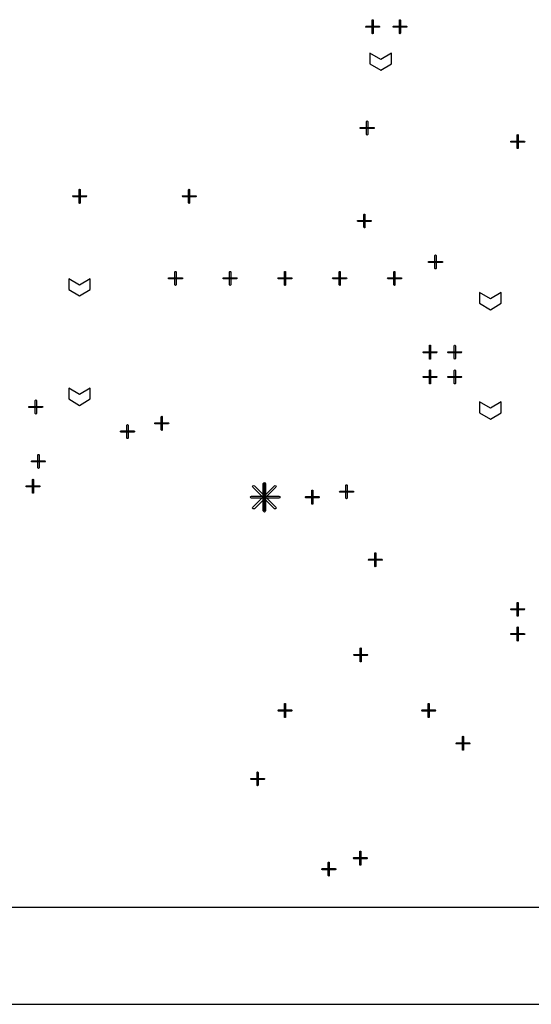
# Model space of a CAD drawing. Extents: x -658 to 530, y -320 to 521.
# Tile 17 of 28: x 100 to 167, y -13 to 117. Entities that reach past the tile are written whole.
import ezdxf

# ---------------------------------------------------------------- set-up
doc = ezdxf.new("R2010")
doc.units = 0
doc.layers.add('1', color=1, linetype='CONTINUOUS')

msp = doc.modelspace()

# ---------------------------------------------------------------- linework, layer by layer
at = {"layer": '1'}
for p, q in [((146.18, 116.55), (146.2, 116.6)), ((146.18, 114.85), (146.18, 116.55)), ((146.2, 116.6), (146.25, 116.63)), ((146.25, 116.63), (146.3, 116.6)), ((146.3, 116.6), (146.3, 116.55)), ((146.3, 116.55), (146.3, 114.85)), ((149.78, 116.6), (149.83, 116.63)), ((149.78, 116.55), (149.78, 116.6)), ((149.78, 114.85), (149.78, 116.55)), ((149.83, 116.63), (149.88, 116.6)), ((149.88, 116.6), (149.9, 116.55)), ((149.9, 116.55), (149.9, 114.85)), ((145.33, 115.7), (145.35, 115.75)), ((145.35, 115.65), (145.33, 115.7)), ((145.35, 115.75), (145.4, 115.78)), ((145.4, 115.63), (145.35, 115.65)), ((145.4, 115.78), (147.1, 115.78)), ((147.1, 115.63), (145.4, 115.63)), ((147.1, 115.78), (147.15, 115.75)), ((147.15, 115.65), (147.1, 115.63)), ((147.15, 115.75), (147.15, 115.7)), ((147.15, 115.7), (147.15, 115.65)), ((148.93, 115.75), (148.98, 115.78)), ((148.93, 115.7), (148.93, 115.75)), ((148.93, 115.65), (148.93, 115.7)), ((148.98, 115.63), (148.93, 115.65)), ((148.98, 115.78), (150.68, 115.78)), ((150.68, 115.63), (148.98, 115.63)), ((150.68, 115.78), (150.73, 115.75)), ((150.73, 115.65), (150.68, 115.63)), ((150.73, 115.75), (150.75, 115.7)), ((150.75, 115.7), (150.73, 115.65)), ((146.2, 114.8), (146.18, 114.85)), ((146.25, 114.78), (146.2, 114.8)), ((146.3, 114.8), (146.25, 114.78)), ((146.3, 114.85), (146.3, 114.8)), ((149.78, 114.8), (149.78, 114.85)), ((149.83, 114.78), (149.78, 114.8)), ((149.88, 114.8), (149.83, 114.78)), ((149.9, 114.85), (149.88, 114.8)), ((147.33, 111.38), (145.9, 112.23)), ((145.9, 112.23), (145.9, 110.83)), ((148.73, 112.23), (147.33, 111.38)), ((148.73, 110.83), (148.73, 112.23)), ((145.9, 110.83), (147.33, 109.98)), ((147.33, 109.98), (148.73, 110.83)), ((144.6, 102.4), (144.63, 102.45)), ((144.63, 102.35), (144.6, 102.4)), ((144.63, 102.45), (144.68, 102.48)), ((144.68, 102.33), (144.63, 102.35)), ((144.68, 102.48), (146.38, 102.48)), ((146.38, 102.33), (144.68, 102.33)), ((145.45, 103.25), (145.48, 103.3)), ((145.45, 101.55), (145.45, 103.25)), ((145.48, 103.3), (145.53, 103.33)), ((145.53, 103.33), (145.58, 103.3)), ((145.58, 103.3), (145.6, 103.25)), ((145.6, 103.25), (145.6, 101.55)), ((146.38, 102.48), (146.43, 102.45)), ((146.43, 102.35), (146.38, 102.33)), ((146.43, 102.45), (146.45, 102.4)), ((146.45, 102.4), (146.43, 102.35)), ((145.48, 101.5), (145.45, 101.55)), ((145.53, 101.48), (145.48, 101.5)), ((145.58, 101.5), (145.53, 101.48)), ((145.6, 101.55), (145.58, 101.5)), ((165.23, 101.5), (165.28, 101.53)), ((165.23, 101.45), (165.23, 101.5)), ((165.23, 99.75), (165.23, 101.45)), ((165.28, 101.53), (165.33, 101.5)), ((165.33, 101.5), (165.35, 101.45)), ((165.35, 101.45), (165.35, 99.75)), ((164.38, 100.65), (164.43, 100.68)), ((164.38, 100.6), (164.38, 100.65)), ((164.38, 100.55), (164.38, 100.6)), ((164.43, 100.53), (164.38, 100.55)), ((164.43, 100.68), (166.13, 100.68)), ((166.13, 100.53), (164.43, 100.53)), ((165.23, 99.7), (165.23, 99.75)), ((165.28, 99.7), (165.23, 99.7)), ((165.33, 99.7), (165.28, 99.7)), ((165.35, 99.75), (165.33, 99.7)), ((166.13, 100.68), (166.18, 100.65)), ((166.18, 100.55), (166.13, 100.53)), ((166.18, 100.65), (166.2, 100.6)), ((166.2, 100.6), (166.18, 100.55)), ((106.88, 93.43), (106.9, 93.48)), ((106.9, 93.38), (106.88, 93.43)), ((106.9, 93.48), (106.95, 93.5)), ((106.95, 93.35), (106.9, 93.38)), ((106.95, 93.5), (108.65, 93.5)), ((108.65, 93.35), (106.95, 93.35)), ((107.73, 94.28), (107.75, 94.33)), ((107.73, 92.58), (107.73, 94.28)), ((107.75, 94.33), (107.8, 94.35)), ((107.8, 94.35), (107.85, 94.33)), ((107.85, 94.33), (107.88, 94.28)), ((107.88, 94.28), (107.88, 92.58)), ((108.65, 93.5), (108.7, 93.48)), ((108.7, 93.38), (108.65, 93.35)), ((108.7, 93.48), (108.73, 93.43)), ((108.73, 93.43), (108.7, 93.38)), ((121.25, 93.43), (121.28, 93.48)), ((121.28, 93.38), (121.25, 93.43)), ((121.28, 93.48), (121.33, 93.5)), ((121.33, 93.35), (121.28, 93.38)), ((121.33, 93.5), (123.03, 93.5)), ((123.03, 93.35), (121.33, 93.35)), ((122.1, 94.28), (122.13, 94.33)), ((122.1, 92.58), (122.1, 94.28)), ((122.13, 94.33), (122.18, 94.35)), ((122.18, 94.35), (122.23, 94.33)), ((122.23, 94.33), (122.23, 94.28)), ((122.23, 94.28), (122.23, 92.58)), ((123.03, 93.5), (123.08, 93.48)), ((123.08, 93.38), (123.03, 93.35)), ((123.08, 93.48), (123.08, 93.43)), ((123.08, 93.43), (123.08, 93.38)), ((107.75, 92.53), (107.73, 92.58)), ((107.8, 92.5), (107.75, 92.53)), ((107.85, 92.53), (107.8, 92.5)), ((107.88, 92.58), (107.85, 92.53)), ((122.13, 92.53), (122.1, 92.58)), ((122.18, 92.5), (122.13, 92.53)), ((122.23, 92.53), (122.18, 92.5)), ((122.23, 92.58), (122.23, 92.53)), ((145.1, 91.03), (145.13, 91.08)), ((145.1, 89.35), (145.1, 91.03)), ((145.13, 91.08), (145.18, 91.1)), ((145.18, 91.1), (145.23, 91.08)), ((145.23, 91.08), (145.23, 91.03)), ((145.23, 91.03), (145.23, 89.35)), ((144.25, 90.2), (144.28, 90.25)), ((144.28, 90.15), (144.25, 90.2)), ((144.28, 90.25), (144.33, 90.25)), ((144.33, 90.13), (144.28, 90.15)), ((144.33, 90.25), (146, 90.25)), ((146, 90.13), (144.33, 90.13)), ((145.13, 89.3), (145.1, 89.35)), ((145.18, 89.28), (145.13, 89.3)), ((145.23, 89.3), (145.18, 89.28)), ((145.23, 89.35), (145.23, 89.3)), ((146, 90.25), (146.05, 90.25)), ((146.05, 90.15), (146, 90.13)), ((146.05, 90.25), (146.08, 90.2)), ((146.08, 90.2), (146.05, 90.15)), ((154.43, 85.65), (154.45, 85.7)), ((154.43, 83.95), (154.43, 85.65)), ((154.45, 85.7), (154.5, 85.73)), ((154.5, 85.73), (154.55, 85.7)), ((154.55, 85.7), (154.58, 85.65)), ((154.58, 85.65), (154.58, 83.95)), ((153.58, 84.8), (153.6, 84.85)), ((153.6, 84.75), (153.58, 84.8)), ((153.6, 84.85), (153.65, 84.88)), ((153.65, 84.73), (153.6, 84.75)), ((153.65, 84.88), (155.35, 84.88)), ((155.35, 84.73), (153.65, 84.73)), ((155.35, 84.88), (155.4, 84.85)), ((155.4, 84.75), (155.35, 84.73)), ((155.4, 84.85), (155.43, 84.8)), ((155.43, 84.8), (155.4, 84.75)), ((120.3, 83.5), (120.33, 83.55)), ((120.3, 81.8), (120.3, 83.5)), ((120.33, 83.55), (120.38, 83.55)), ((120.38, 83.55), (120.43, 83.55)), ((120.43, 83.55), (120.45, 83.5)), ((120.45, 83.5), (120.45, 81.8)), ((127.48, 83.5), (127.5, 83.55)), ((127.48, 81.8), (127.48, 83.5)), ((127.5, 83.55), (127.55, 83.55)), ((127.55, 83.55), (127.6, 83.55)), ((127.6, 83.55), (127.63, 83.5)), ((127.63, 83.5), (127.63, 81.8)), ((134.68, 83.5), (134.7, 83.55)), ((134.68, 81.8), (134.68, 83.5)), ((134.7, 83.55), (134.75, 83.55)), ((134.75, 83.55), (134.8, 83.55)), ((134.8, 83.55), (134.83, 83.5)), ((134.83, 83.5), (134.83, 81.8)), ((141.85, 83.5), (141.88, 83.55)), ((141.85, 81.8), (141.85, 83.5)), ((141.88, 83.55), (141.93, 83.55)), ((141.93, 83.55), (141.98, 83.55)), ((141.98, 83.55), (142, 83.5)), ((142, 83.5), (142, 81.8)), ((149.05, 83.5), (149.08, 83.55)), ((149.05, 81.8), (149.05, 83.5)), ((149.08, 83.55), (149.13, 83.55)), ((149.13, 83.55), (149.18, 83.55)), ((149.18, 83.55), (149.18, 83.5)), ((149.18, 83.5), (149.18, 81.8)), ((154.45, 83.9), (154.43, 83.95)), ((154.5, 83.88), (154.45, 83.9)), ((154.55, 83.9), (154.5, 83.88)), ((154.58, 83.95), (154.55, 83.9)), ((107.8, 81.75), (106.38, 82.6)), ((106.38, 82.6), (106.38, 81.18)), ((109.2, 82.6), (107.8, 81.75)), ((109.2, 81.18), (109.2, 82.6)), ((119.45, 82.65), (119.48, 82.7)), ((119.48, 82.6), (119.45, 82.65)), ((119.48, 82.7), (119.53, 82.72)), ((119.53, 82.57), (119.48, 82.6)), ((119.53, 82.72), (121.23, 82.72)), ((121.23, 82.57), (119.53, 82.57)), ((120.33, 81.75), (120.3, 81.8)), ((120.38, 81.72), (120.33, 81.75)), ((120.43, 81.75), (120.38, 81.72)), ((120.45, 81.8), (120.43, 81.75)), ((121.23, 82.72), (121.28, 82.7)), ((121.28, 82.6), (121.23, 82.57)), ((121.28, 82.7), (121.3, 82.65)), ((121.3, 82.65), (121.28, 82.6)), ((126.63, 82.65), (126.65, 82.7)), ((126.65, 82.6), (126.63, 82.65)), ((126.65, 82.7), (126.7, 82.72)), ((126.7, 82.57), (126.65, 82.6)), ((126.7, 82.72), (128.4, 82.72)), ((128.4, 82.57), (126.7, 82.57)), ((127.5, 81.75), (127.48, 81.8)), ((127.55, 81.72), (127.5, 81.75)), ((127.6, 81.75), (127.55, 81.72)), ((127.63, 81.8), (127.6, 81.75)), ((128.4, 82.72), (128.45, 82.7)), ((128.45, 82.6), (128.4, 82.57)), ((128.45, 82.7), (128.48, 82.65)), ((128.48, 82.65), (128.45, 82.6)), ((133.83, 82.65), (133.85, 82.7)), ((133.85, 82.6), (133.83, 82.65)), ((133.85, 82.7), (133.9, 82.72)), ((133.9, 82.57), (133.85, 82.6)), ((133.9, 82.72), (135.6, 82.72)), ((135.6, 82.57), (133.9, 82.57)), ((134.7, 81.75), (134.68, 81.8)), ((134.75, 81.72), (134.7, 81.75)), ((134.8, 81.75), (134.75, 81.72)), ((134.83, 81.8), (134.8, 81.75)), ((135.6, 82.72), (135.65, 82.7)), ((135.65, 82.6), (135.6, 82.57)), ((135.65, 82.7), (135.65, 82.65)), ((135.65, 82.65), (135.65, 82.6)), ((141, 82.65), (141.03, 82.7)), ((141.03, 82.6), (141, 82.65)), ((141.03, 82.7), (141.08, 82.72)), ((141.08, 82.57), (141.03, 82.6)), ((141.08, 82.72), (142.78, 82.72)), ((142.78, 82.57), (141.08, 82.57)), ((141.88, 81.75), (141.85, 81.8)), ((141.93, 81.72), (141.88, 81.75)), ((141.98, 81.75), (141.93, 81.72)), ((142, 81.8), (141.98, 81.75)), ((142.78, 82.72), (142.83, 82.7)), ((142.83, 82.6), (142.78, 82.57)), ((142.83, 82.7), (142.85, 82.65)), ((142.85, 82.65), (142.83, 82.6)), ((148.2, 82.65), (148.23, 82.7)), ((148.23, 82.6), (148.2, 82.65)), ((148.23, 82.7), (148.28, 82.72)), ((148.28, 82.57), (148.23, 82.6)), ((148.28, 82.72), (149.98, 82.72)), ((149.98, 82.57), (148.28, 82.57)), ((149.08, 81.75), (149.05, 81.8)), ((149.13, 81.72), (149.08, 81.75)), ((149.18, 81.75), (149.13, 81.72)), ((149.18, 81.8), (149.18, 81.75)), ((149.98, 82.72), (150.03, 82.7)), ((150.03, 82.6), (149.98, 82.57)), ((150.03, 82.7), (150.03, 82.65)), ((150.03, 82.65), (150.03, 82.6)), ((106.38, 81.18), (107.8, 80.33)), ((107.8, 80.33), (109.2, 81.18)), ((161.7, 79.95), (160.28, 80.8)), ((160.28, 80.8), (160.28, 79.38)), ((163.1, 80.8), (161.7, 79.95)), ((163.1, 79.38), (163.1, 80.8)), ((160.28, 79.38), (161.7, 78.53)), ((161.7, 78.53), (163.1, 79.38)), ((153.73, 73.8), (153.73, 73.85)), ((153.73, 73.85), (153.78, 73.85)), ((153.73, 72.1), (153.73, 73.8)), ((153.78, 73.85), (153.83, 73.85)), ((153.83, 73.85), (153.85, 73.8)), ((153.85, 73.8), (153.85, 72.1)), ((156.95, 73.8), (156.98, 73.85)), ((156.95, 72.1), (156.95, 73.8)), ((156.98, 73.85), (157.03, 73.85)), ((157.03, 73.85), (157.08, 73.85)), ((157.08, 73.85), (157.1, 73.8)), ((157.1, 73.8), (157.1, 72.1)), ((152.88, 72.95), (152.88, 73)), ((152.88, 73), (152.93, 73)), ((152.88, 72.9), (152.88, 72.95)), ((152.93, 72.87), (152.88, 72.9)), ((152.93, 73), (154.63, 73)), ((154.63, 72.87), (152.93, 72.87)), ((154.63, 73), (154.68, 73)), ((154.68, 72.9), (154.63, 72.87)), ((154.68, 73), (154.7, 72.95)), ((154.7, 72.95), (154.68, 72.9)), ((156.1, 72.95), (156.13, 73)), ((156.13, 72.9), (156.1, 72.95)), ((156.13, 73), (156.18, 73)), ((156.18, 72.87), (156.13, 72.9)), ((156.18, 73), (157.88, 73)), ((157.88, 72.87), (156.18, 72.87)), ((157.88, 73), (157.93, 73)), ((157.93, 72.9), (157.88, 72.87)), ((157.93, 73), (157.95, 72.95)), ((157.95, 72.95), (157.93, 72.9)), ((153.73, 72.05), (153.73, 72.1)), ((153.78, 72.02), (153.73, 72.05)), ((153.83, 72.05), (153.78, 72.02)), ((153.85, 72.1), (153.83, 72.05)), ((156.98, 72.05), (156.95, 72.1)), ((157.03, 72.02), (156.98, 72.05)), ((157.08, 72.05), (157.03, 72.02)), ((157.1, 72.1), (157.08, 72.05)), ((153.73, 70.6), (153.78, 70.62)), ((153.73, 70.55), (153.73, 70.6)), ((153.73, 68.85), (153.73, 70.55)), ((153.78, 70.62), (153.83, 70.6)), ((153.83, 70.6), (153.85, 70.55)), ((153.85, 70.55), (153.85, 68.85)), ((156.95, 70.55), (156.98, 70.6)), ((156.95, 68.85), (156.95, 70.55)), ((156.98, 70.6), (157.03, 70.62)), ((157.03, 70.62), (157.08, 70.6)), ((157.08, 70.6), (157.1, 70.55)), ((157.1, 70.55), (157.1, 68.85)), ((152.88, 69.75), (152.93, 69.77)), ((152.88, 69.7), (152.88, 69.75)), ((152.88, 69.65), (152.88, 69.7)), ((152.93, 69.62), (152.88, 69.65)), ((152.93, 69.77), (154.63, 69.77)), ((154.63, 69.62), (152.93, 69.62)), ((153.73, 68.8), (153.73, 68.85)), ((153.78, 68.77), (153.73, 68.8)), ((153.83, 68.8), (153.78, 68.77)), ((153.85, 68.85), (153.83, 68.8)), ((154.63, 69.77), (154.68, 69.75)), ((154.68, 69.65), (154.63, 69.62)), ((154.68, 69.75), (154.7, 69.7)), ((154.7, 69.7), (154.68, 69.65)), ((156.1, 69.7), (156.13, 69.75)), ((156.13, 69.65), (156.1, 69.7)), ((156.13, 69.75), (156.18, 69.77)), ((156.18, 69.62), (156.13, 69.65)), ((156.18, 69.77), (157.88, 69.77)), ((157.88, 69.62), (156.18, 69.62)), ((156.98, 68.8), (156.95, 68.85)), ((157.03, 68.77), (156.98, 68.8)), ((157.08, 68.8), (157.03, 68.77)), ((157.1, 68.85), (157.08, 68.8)), ((157.88, 69.77), (157.93, 69.75)), ((157.93, 69.65), (157.88, 69.62)), ((157.93, 69.75), (157.95, 69.7)), ((157.95, 69.7), (157.93, 69.65)), ((107.8, 67.38), (106.38, 68.23)), ((106.38, 68.23), (106.38, 66.8)), ((109.2, 68.23), (107.8, 67.38)), ((109.2, 66.8), (109.2, 68.23)), ((101.98, 66.6), (102, 66.65)), ((101.98, 64.9), (101.98, 66.6)), ((102, 66.65), (102.05, 66.67)), ((102.05, 66.67), (102.1, 66.65)), ((102.1, 66.65), (102.13, 66.6)), ((102.13, 66.6), (102.13, 64.9)), ((106.38, 66.8), (107.8, 65.95)), ((107.8, 65.95), (109.2, 66.8)), ((161.7, 65.58), (160.28, 66.43)), ((160.28, 66.43), (160.28, 65)), ((163.1, 66.43), (161.7, 65.58)), ((163.1, 65), (163.1, 66.43)), ((101.13, 65.75), (101.15, 65.8)), ((101.15, 65.7), (101.13, 65.75)), ((101.15, 65.8), (101.2, 65.82)), ((101.2, 65.67), (101.15, 65.7)), ((101.2, 65.82), (102.9, 65.82)), ((102.9, 65.67), (101.2, 65.67)), ((102, 64.85), (101.98, 64.9)), ((102.05, 64.82), (102, 64.85)), ((102.1, 64.85), (102.05, 64.82)), ((102.13, 64.9), (102.1, 64.85)), ((102.9, 65.82), (102.95, 65.8)), ((102.95, 65.7), (102.9, 65.67)), ((102.95, 65.8), (102.98, 65.75)), ((102.98, 65.75), (102.95, 65.7)), ((160.28, 65), (161.7, 64.15)), ((161.7, 64.15), (163.1, 65)), ((114, 63.37), (114.03, 63.42)), ((114.03, 63.42), (114.08, 63.45)), ((114.08, 63.45), (114.13, 63.42)), ((114.13, 63.42), (114.15, 63.37)), ((117.65, 63.6), (117.68, 63.65)), ((117.68, 63.55), (117.65, 63.6)), ((117.68, 63.65), (117.73, 63.67)), ((117.73, 63.52), (117.68, 63.55)), ((117.73, 63.67), (119.43, 63.67)), ((119.43, 63.52), (117.73, 63.52)), ((118.5, 64.45), (118.53, 64.5)), ((118.5, 62.75), (118.5, 64.45)), ((118.53, 64.5), (118.58, 64.52)), ((118.58, 64.52), (118.63, 64.5)), ((118.63, 64.5), (118.65, 64.45)), ((118.65, 64.45), (118.65, 62.75)), ((119.43, 63.67), (119.48, 63.65)), ((119.48, 63.55), (119.43, 63.52)), ((119.48, 63.65), (119.5, 63.6)), ((119.5, 63.6), (119.48, 63.55)), ((113.15, 62.52), (113.18, 62.57)), ((113.18, 62.47), (113.15, 62.52)), ((113.18, 62.57), (113.23, 62.6)), ((113.23, 62.45), (113.18, 62.47)), ((113.23, 62.6), (114.93, 62.6)), ((114.93, 62.45), (113.23, 62.45)), ((114, 61.67), (114, 63.37)), ((114.15, 63.37), (114.15, 61.67)), ((114.93, 62.6), (114.98, 62.57)), ((114.98, 62.47), (114.93, 62.45)), ((114.98, 62.57), (115, 62.52)), ((115, 62.52), (114.98, 62.47)), ((118.53, 62.7), (118.5, 62.75)), ((118.58, 62.67), (118.53, 62.7)), ((118.63, 62.7), (118.58, 62.67)), ((118.65, 62.75), (118.63, 62.7)), ((114.03, 61.62), (114, 61.67)), ((114.08, 61.6), (114.03, 61.62)), ((114.13, 61.62), (114.08, 61.6)), ((114.15, 61.67), (114.13, 61.62)), ((102.35, 59.5), (102.4, 59.52)), ((102.4, 59.52), (102.45, 59.5)), ((101.48, 58.6), (101.5, 58.65)), ((101.5, 58.55), (101.48, 58.6)), ((101.5, 58.65), (101.55, 58.67)), ((101.55, 58.52), (101.5, 58.55)), ((101.55, 58.67), (103.25, 58.67)), ((103.25, 58.52), (101.55, 58.52)), ((102.33, 59.45), (102.35, 59.5)), ((102.33, 57.75), (102.33, 59.45)), ((102.45, 59.5), (102.48, 59.45)), ((102.48, 59.45), (102.48, 57.75)), ((103.25, 58.67), (103.3, 58.65)), ((103.3, 58.55), (103.25, 58.52)), ((103.3, 58.65), (103.33, 58.6)), ((103.33, 58.6), (103.3, 58.55)), ((102.35, 57.7), (102.33, 57.75)), ((102.4, 57.67), (102.35, 57.7)), ((102.45, 57.7), (102.4, 57.67)), ((102.48, 57.75), (102.45, 57.7)), ((101.63, 56.22), (101.68, 56.25)), ((101.63, 56.17), (101.63, 56.22)), ((101.63, 54.47), (101.63, 56.17)), ((101.68, 56.25), (101.73, 56.22)), ((101.73, 56.22), (101.75, 56.17)), ((101.75, 56.17), (101.75, 54.47)), ((131.9, 55.7), (131.95, 55.8)), ((131.9, 52.1), (131.9, 55.7)), ((131.95, 55.8), (132.05, 55.83)), ((132.05, 55.83), (132.15, 55.8)), ((132.05, 52.1), (132.05, 55.7)), ((132.05, 52.1), (132.05, 55.7)), ((132.05, 52.1), (132.05, 55.7)), ((132.15, 55.8), (132.2, 55.7)), ((132.2, 55.7), (132.2, 52.1)), ((100.78, 55.37), (100.83, 55.4)), ((100.78, 55.32), (100.78, 55.37)), ((100.78, 55.27), (100.78, 55.32)), ((100.83, 55.27), (100.78, 55.27)), ((100.83, 55.4), (102.53, 55.4)), ((102.53, 55.27), (100.83, 55.27)), ((101.63, 54.42), (101.63, 54.47)), ((101.68, 54.42), (101.63, 54.42)), ((101.73, 54.42), (101.68, 54.42)), ((101.75, 54.47), (101.73, 54.42)), ((102.53, 55.4), (102.58, 55.37)), ((102.58, 55.27), (102.53, 55.27)), ((102.58, 55.37), (102.6, 55.32)), ((102.6, 55.32), (102.58, 55.27)), ((130.5, 55.3), (130.53, 55.4)), ((130.53, 55.2), (130.5, 55.3)), ((130.53, 55.4), (130.63, 55.45)), ((130.53, 52.58), (133.35, 55.4)), ((133.35, 52.38), (130.53, 55.2)), ((130.63, 55.45), (130.73, 55.4)), ((130.73, 55.4), (133.55, 52.58)), ((133.55, 55.2), (130.73, 52.38)), ((133.35, 55.4), (133.45, 55.45)), ((133.45, 55.45), (133.55, 55.4)), ((133.55, 55.4), (133.6, 55.3)), ((133.6, 55.3), (133.55, 55.2)), ((138.28, 54.8), (138.33, 54.82)), ((138.28, 54.75), (138.28, 54.8)), ((138.28, 53.05), (138.28, 54.75)), ((138.33, 54.82), (138.38, 54.8)), ((138.38, 54.8), (138.4, 54.75)), ((138.4, 54.75), (138.4, 53.05)), ((141.9, 54.62), (141.93, 54.67)), ((141.93, 54.57), (141.9, 54.62)), ((141.93, 54.67), (141.98, 54.67)), ((141.98, 54.55), (141.93, 54.57)), ((141.98, 54.67), (143.68, 54.67)), ((143.68, 54.55), (141.98, 54.55)), ((142.75, 55.47), (142.78, 55.52)), ((142.75, 53.77), (142.75, 55.47)), ((142.78, 55.52), (142.83, 55.52)), ((142.83, 55.52), (142.88, 55.52)), ((142.88, 55.52), (142.9, 55.47)), ((142.9, 55.47), (142.9, 53.77)), ((143.68, 54.67), (143.73, 54.67)), ((143.73, 54.57), (143.68, 54.55)), ((143.73, 54.67), (143.75, 54.62)), ((143.75, 54.62), (143.73, 54.57)), ((130.2, 53.9), (130.25, 54)), ((130.25, 53.8), (130.2, 53.9)), ((130.25, 54), (130.35, 54.05)), ((130.35, 53.75), (130.25, 53.8)), ((130.35, 54.05), (133.95, 54.05)), ((133.95, 53.75), (130.35, 53.75)), ((133.95, 54.05), (134.05, 54)), ((134.05, 53.8), (133.95, 53.75)), ((134.05, 54), (134.08, 53.9)), ((134.08, 53.9), (134.05, 53.8)), ((137.43, 53.95), (137.48, 53.97)), ((137.43, 53.9), (137.43, 53.95)), ((137.43, 53.85), (137.43, 53.9)), ((137.48, 53.82), (137.43, 53.85)), ((137.48, 53.97), (139.18, 53.97)), ((139.18, 53.82), (137.48, 53.82)), ((138.28, 53), (138.28, 53.05)), ((138.4, 53.05), (138.38, 53)), ((139.18, 53.97), (139.23, 53.95)), ((139.23, 53.85), (139.18, 53.82)), ((139.23, 53.95), (139.25, 53.9)), ((139.25, 53.9), (139.23, 53.85)), ((142.78, 53.72), (142.75, 53.77)), ((142.83, 53.7), (142.78, 53.72)), ((142.88, 53.72), (142.83, 53.7)), ((142.9, 53.77), (142.88, 53.72)), ((130.5, 52.48), (130.53, 52.58)), ((130.53, 52.38), (130.5, 52.48)), ((130.63, 52.35), (130.53, 52.38)), ((130.73, 52.38), (130.63, 52.35)), ((131.95, 52), (131.9, 52.1)), ((132.05, 51.95), (131.95, 52)), ((132.15, 52), (132.05, 51.95)), ((132.2, 52.1), (132.15, 52)), ((133.45, 52.35), (133.35, 52.38)), ((133.55, 52.38), (133.45, 52.35)), ((133.55, 52.58), (133.6, 52.48)), ((133.6, 52.48), (133.55, 52.38)), ((138.33, 52.97), (138.28, 53)), ((138.38, 53), (138.33, 52.97)), ((146.53, 46.52), (146.55, 46.57)), ((146.55, 46.57), (146.6, 46.6)), ((146.6, 46.6), (146.65, 46.57)), ((146.65, 46.57), (146.68, 46.52)), ((145.68, 45.67), (145.7, 45.72)), ((145.7, 45.62), (145.68, 45.67)), ((145.7, 45.72), (145.75, 45.75)), ((145.75, 45.6), (145.7, 45.62)), ((145.75, 45.75), (147.45, 45.75)), ((147.45, 45.6), (145.75, 45.6)), ((146.53, 44.82), (146.53, 46.52)), ((146.68, 46.52), (146.68, 44.82)), ((147.45, 45.75), (147.5, 45.72)), ((147.5, 45.62), (147.45, 45.6)), ((147.5, 45.72), (147.53, 45.67)), ((147.53, 45.67), (147.5, 45.62)), ((146.55, 44.77), (146.53, 44.82)), ((146.6, 44.75), (146.55, 44.77)), ((146.65, 44.77), (146.6, 44.75)), ((146.68, 44.82), (146.65, 44.77)), ((164.38, 39.17), (164.38, 39.22)), ((164.38, 39.22), (164.43, 39.22)), ((164.38, 39.12), (164.38, 39.17)), ((164.43, 39.1), (164.38, 39.12)), ((164.43, 39.22), (166.13, 39.22)), ((166.13, 39.1), (164.43, 39.1)), ((165.23, 40.02), (165.23, 40.07)), ((165.23, 40.07), (165.28, 40.07)), ((165.23, 38.32), (165.23, 40.02)), ((165.28, 40.07), (165.33, 40.07)), ((165.33, 40.07), (165.35, 40.02)), ((165.35, 40.02), (165.35, 38.32)), ((166.13, 39.22), (166.18, 39.22)), ((166.18, 39.12), (166.13, 39.1)), ((166.18, 39.22), (166.2, 39.17)), ((166.2, 39.17), (166.18, 39.12)), ((165.23, 38.27), (165.23, 38.32)), ((165.28, 38.25), (165.23, 38.27)), ((165.33, 38.27), (165.28, 38.25)), ((165.35, 38.32), (165.33, 38.27)), ((165.23, 36.82), (165.28, 36.85)), ((165.23, 36.77), (165.23, 36.82)), ((165.23, 35.07), (165.23, 36.77)), ((165.28, 36.85), (165.33, 36.82)), ((165.33, 36.82), (165.35, 36.77)), ((165.35, 36.77), (165.35, 35.07)), ((164.38, 35.97), (164.43, 36)), ((164.38, 35.92), (164.38, 35.97)), ((164.38, 35.87), (164.38, 35.92)), ((164.43, 35.85), (164.38, 35.87)), ((164.43, 36), (166.13, 36)), ((166.13, 35.85), (164.43, 35.85)), ((165.23, 35.02), (165.23, 35.07)), ((165.28, 35), (165.23, 35.02)), ((165.33, 35.02), (165.28, 35)), ((165.35, 35.07), (165.33, 35.02)), ((166.13, 36), (166.18, 35.97)), ((166.18, 35.87), (166.13, 35.85)), ((166.18, 35.97), (166.2, 35.92)), ((166.2, 35.92), (166.18, 35.87)), ((144.63, 34.07), (144.68, 34.1)), ((144.63, 34.02), (144.63, 34.07)), ((144.63, 32.32), (144.63, 34.02)), ((144.68, 34.1), (144.73, 34.07)), ((144.73, 34.07), (144.75, 34.02)), ((144.75, 34.02), (144.75, 32.32)), ((143.78, 33.17), (143.8, 33.22)), ((143.8, 33.12), (143.78, 33.17)), ((143.8, 33.22), (143.85, 33.25)), ((143.85, 33.1), (143.8, 33.12)), ((143.85, 33.25), (145.53, 33.25)), ((145.53, 33.1), (143.85, 33.1)), ((145.53, 33.25), (145.58, 33.22)), ((145.58, 33.12), (145.53, 33.1)), ((145.58, 33.22), (145.6, 33.17)), ((145.6, 33.17), (145.58, 33.12)), ((144.63, 32.27), (144.63, 32.32)), ((144.68, 32.25), (144.63, 32.27)), ((144.73, 32.27), (144.68, 32.25)), ((144.75, 32.32), (144.73, 32.27)), ((133.83, 25.87), (133.85, 25.92)), ((133.85, 25.92), (133.9, 25.95)), ((133.9, 25.95), (135.6, 25.95)), ((134.68, 26.72), (134.7, 26.77)), ((134.68, 25.02), (134.68, 26.72)), ((134.7, 26.77), (134.75, 26.8)), ((134.75, 26.8), (134.8, 26.77)), ((134.8, 26.77), (134.83, 26.72)), ((134.83, 26.72), (134.83, 25.02)), ((135.6, 25.95), (135.65, 25.92)), ((135.65, 25.92), (135.65, 25.87)), ((152.68, 25.87), (152.7, 25.92)), ((152.7, 25.92), (152.75, 25.95)), ((152.75, 25.95), (154.45, 25.95)), ((153.53, 26.72), (153.55, 26.77)), ((153.53, 25.02), (153.53, 26.72)), ((153.55, 26.77), (153.6, 26.8)), ((153.6, 26.8), (153.65, 26.77)), ((153.65, 26.77), (153.68, 26.72)), ((153.68, 26.72), (153.68, 25.02)), ((154.45, 25.95), (154.5, 25.92)), ((154.5, 25.92), (154.53, 25.87)), ((133.85, 25.82), (133.83, 25.87)), ((133.9, 25.8), (133.85, 25.82)), ((135.6, 25.8), (133.9, 25.8)), ((134.7, 24.97), (134.68, 25.02)), ((134.75, 24.95), (134.7, 24.97)), ((134.8, 24.97), (134.75, 24.95)), ((134.83, 25.02), (134.8, 24.97)), ((135.65, 25.82), (135.6, 25.8)), ((135.65, 25.87), (135.65, 25.82)), ((152.7, 25.82), (152.68, 25.87)), ((152.75, 25.8), (152.7, 25.82)), ((154.45, 25.8), (152.75, 25.8)), ((153.55, 24.97), (153.53, 25.02)), ((153.6, 24.95), (153.55, 24.97)), ((153.65, 24.97), (153.6, 24.95)), ((153.68, 25.02), (153.65, 24.97)), ((154.5, 25.82), (154.45, 25.8)), ((154.53, 25.87), (154.5, 25.82)), ((158.03, 22.4), (158.05, 22.45)), ((158.03, 20.7), (158.03, 22.4)), ((158.05, 22.45), (158.1, 22.48)), ((158.1, 22.48), (158.15, 22.45)), ((158.15, 22.45), (158.18, 22.4)), ((158.18, 22.4), (158.18, 20.7)), ((157.18, 21.55), (157.2, 21.6)), ((157.2, 21.5), (157.18, 21.55)), ((157.2, 21.6), (157.25, 21.63)), ((157.25, 21.5), (157.2, 21.5)), ((157.25, 21.63), (158.95, 21.63)), ((158.95, 21.5), (157.25, 21.5)), ((158.05, 20.65), (158.03, 20.7)), ((158.18, 20.7), (158.15, 20.65)), ((158.95, 21.63), (159, 21.6)), ((159, 21.5), (158.95, 21.5)), ((159, 21.6), (159.03, 21.55)), ((159.03, 21.55), (159, 21.5)), ((158.1, 20.65), (158.05, 20.65)), ((158.15, 20.65), (158.1, 20.65)), ((130.23, 16.9), (130.25, 16.95)), ((130.25, 16.85), (130.23, 16.9)), ((130.25, 16.95), (130.3, 16.95)), ((130.3, 16.82), (130.25, 16.85)), ((130.3, 16.95), (132, 16.95)), ((132, 16.82), (130.3, 16.82)), ((131.08, 17.72), (131.1, 17.77)), ((131.08, 16.05), (131.08, 17.72)), ((131.1, 17.77), (131.15, 17.8)), ((131.15, 17.8), (131.2, 17.77)), ((131.2, 17.77), (131.23, 17.72)), ((131.23, 17.72), (131.23, 16.05)), ((132, 16.95), (132.05, 16.95)), ((132.05, 16.85), (132, 16.82)), ((132.05, 16.95), (132.08, 16.9)), ((132.08, 16.9), (132.05, 16.85)), ((131.1, 16), (131.08, 16.05)), ((131.15, 15.97), (131.1, 16)), ((131.2, 16), (131.15, 15.97)), ((131.23, 16.05), (131.2, 16)), ((143.7, 6.47), (143.73, 6.52)), ((143.73, 6.42), (143.7, 6.47)), ((143.73, 6.52), (143.78, 6.55)), ((143.78, 6.55), (145.48, 6.55)), ((144.55, 7.32), (144.58, 7.37)), ((144.55, 5.62), (144.55, 7.32)), ((144.58, 7.37), (144.63, 7.37)), ((144.63, 7.37), (144.68, 7.37)), ((144.68, 7.37), (144.7, 7.32)), ((144.7, 7.32), (144.7, 5.62)), ((145.48, 6.55), (145.53, 6.52)), ((145.53, 6.52), (145.55, 6.47)), ((145.55, 6.47), (145.53, 6.42)), ((140.43, 5.88), (140.45, 5.93)), ((140.43, 4.18), (140.43, 5.88)), ((140.45, 5.93), (140.5, 5.95)), ((140.5, 5.95), (140.55, 5.93)), ((140.55, 5.93), (140.55, 5.88)), ((140.55, 5.88), (140.55, 4.18)), ((143.78, 6.4), (143.73, 6.42)), ((145.48, 6.4), (143.78, 6.4)), ((144.58, 5.57), (144.55, 5.62)), ((144.63, 5.55), (144.58, 5.57)), ((144.68, 5.57), (144.63, 5.55)), ((144.7, 5.62), (144.68, 5.57)), ((145.53, 6.42), (145.48, 6.4)), ((139.58, 5.03), (139.6, 5.08)), ((139.6, 4.98), (139.58, 5.03)), ((139.6, 5.08), (139.65, 5.1)), ((139.65, 4.95), (139.6, 4.98)), ((139.65, 5.1), (141.35, 5.1)), ((141.35, 4.95), (139.65, 4.95)), ((140.45, 4.13), (140.43, 4.18)), ((140.5, 4.1), (140.45, 4.13)), ((140.55, 4.13), (140.5, 4.1)), ((140.55, 4.18), (140.55, 4.13)), ((141.35, 5.1), (141.4, 5.08)), ((141.4, 4.98), (141.35, 4.95)), ((141.4, 5.08), (141.4, 5.03)), ((141.4, 5.03), (141.4, 4.98)), ((404.57, 0), (5.65, 0)), ((14.15, -12.73), (396.1, -12.73))]:
    msp.add_line(p, q, dxfattribs=at)

doc.saveas('drawing.dxf')
